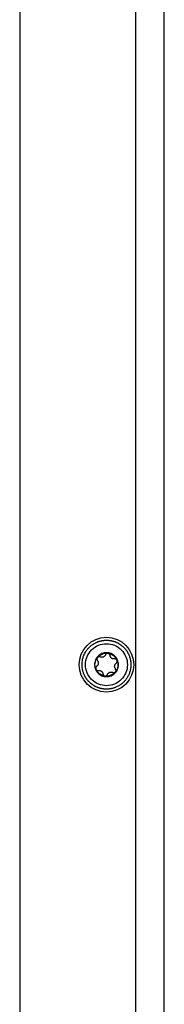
# Model space of a CAD drawing. Header units: millimetres. Extents: x -4969 to -32, y -584 to 4302.
# Tile 56 of 84: x -1455 to -1405, y 1382 to 1722. Entities that reach past the tile are written whole.
import ezdxf

# ---------------------------------------------------------------- set-up
doc = ezdxf.new("R2010")
doc.units = ezdxf.units.MM

msp = doc.modelspace()

# ---------------------------------------------------------------- linework, layer by layer
at = {"color": 7, "linetype": 'Continuous', "lineweight": 25}
for p, q in [((-1414.96, 1980.92), (-1414.96, 1049.55)), ((-1404.96, 42.92), (-1404.96, 1980.92)), ((-1454.96, 1957.82), (-1454.96, 49.92))]:
    msp.add_line(p, q, dxfattribs=at)
msp.add_circle((-1424.96, 1498.92), 9.45, dxfattribs=at)
for points, knots in [([(-1428.19, 1506.73), (-1428.1, 1506.76), (-1427.92, 1506.83), (-1427.65, 1506.93), (-1427.37, 1507.02), (-1427.09, 1507.09), (-1426.81, 1507.16), (-1426.53, 1507.22), (-1426.25, 1507.27), (-1425.96, 1507.31), (-1425.67, 1507.34), (-1425.39, 1507.36), (-1425.1, 1507.37), (-1424.81, 1507.37), (-1424.52, 1507.36), (-1424.23, 1507.34), (-1423.95, 1507.31), (-1423.66, 1507.27), (-1423.38, 1507.22), (-1423.09, 1507.16), (-1422.81, 1507.09), (-1422.53, 1507.01), (-1422.26, 1506.92), (-1421.99, 1506.83), (-1421.72, 1506.72), (-1421.46, 1506.61), (-1421.19, 1506.48), (-1420.94, 1506.35), (-1420.69, 1506.21), (-1420.44, 1506.06), (-1420.2, 1505.9), (-1419.96, 1505.73), (-1419.73, 1505.56), (-1419.51, 1505.37), (-1419.29, 1505.18), (-1419.08, 1504.99), (-1418.88, 1504.78), (-1418.68, 1504.57), (-1418.49, 1504.35), (-1418.31, 1504.13), (-1418.14, 1503.9), (-1417.97, 1503.66), (-1417.81, 1503.42), (-1417.66, 1503.18), (-1417.52, 1502.92), (-1417.39, 1502.67), (-1417.26, 1502.41), (-1417.11, 1502.05), (-1416.94, 1501.6), (-1416.78, 1501.05), (-1416.65, 1500.49), (-1416.56, 1499.92), (-1416.52, 1499.34), (-1416.51, 1498.76), (-1416.54, 1498.19), (-1416.61, 1497.61), (-1416.71, 1497.05), (-1416.86, 1496.49), (-1417.04, 1495.94), (-1417.27, 1495.41), (-1417.52, 1494.89), (-1417.82, 1494.39), (-1418.14, 1493.92), (-1418.5, 1493.46), (-1418.89, 1493.03), (-1419.3, 1492.63), (-1419.74, 1492.26), (-1420.21, 1491.92), (-1420.7, 1491.61), (-1421.21, 1491.34), (-1421.56, 1491.18), (-1421.73, 1491.11)], [0, 0, 0, 0, 0.01087, 0.021741, 0.032611, 0.043481, 0.054352, 0.065222, 0.076093, 0.086963, 0.097833, 0.108704, 0.119574, 0.130444, 0.141315, 0.152185, 0.163055, 0.173926, 0.184796, 0.195666, 0.206537, 0.217407, 0.228278, 0.239148, 0.250018, 0.260889, 0.271759, 0.282629, 0.2935, 0.30437, 0.31524, 0.326111, 0.336981, 0.347851, 0.358722, 0.369592, 0.380463, 0.391333, 0.402203, 0.413074, 0.423944, 0.434814, 0.445685, 0.456555, 0.467425, 0.478296, 0.489166, 0.500036, 0.521774, 0.543512, 0.565249, 0.586987, 0.608724, 0.630462, 0.652199, 0.673937, 0.695674, 0.717412, 0.739149, 0.760887, 0.782625, 0.804362, 0.8261, 0.847837, 0.869575, 0.891312, 0.91305, 0.934787, 0.956525, 0.978262, 1, 1, 1, 1]), ([(-1421.73, 1491.11), (-1421.82, 1491.07), (-1422, 1491), (-1422.27, 1490.9), (-1422.55, 1490.82), (-1422.83, 1490.74), (-1423.11, 1490.67), (-1423.39, 1490.61), (-1423.67, 1490.56), (-1423.96, 1490.52), (-1424.25, 1490.49), (-1424.54, 1490.47), (-1424.82, 1490.47), (-1425.11, 1490.47), (-1425.4, 1490.48), (-1425.69, 1490.5), (-1425.98, 1490.53), (-1426.26, 1490.56), (-1426.55, 1490.61), (-1426.83, 1490.67), (-1427.11, 1490.74), (-1427.39, 1490.82), (-1427.66, 1490.91), (-1427.93, 1491), (-1428.2, 1491.11), (-1428.47, 1491.23), (-1428.73, 1491.35), (-1428.98, 1491.48), (-1429.24, 1491.62), (-1429.48, 1491.77), (-1429.72, 1491.93), (-1429.96, 1492.1), (-1430.19, 1492.27), (-1430.41, 1492.46), (-1430.63, 1492.65), (-1430.84, 1492.84), (-1431.04, 1493.05), (-1431.24, 1493.26), (-1431.43, 1493.48), (-1431.61, 1493.7), (-1431.79, 1493.93), (-1431.95, 1494.17), (-1432.11, 1494.41), (-1432.26, 1494.65), (-1432.4, 1494.91), (-1432.53, 1495.16), (-1432.66, 1495.42), (-1432.8, 1495.76), (-1432.96, 1496.18), (-1433.12, 1496.68), (-1433.24, 1497.19), (-1433.33, 1497.71), (-1433.39, 1498.22), (-1433.41, 1498.62), (-1433.41, 1499.13), (-1433.38, 1499.83), (-1433.25, 1500.65), (-1433.06, 1501.35), (-1432.78, 1502.17), (-1432.33, 1503.13), (-1431.47, 1504.38), (-1430.46, 1505.39), (-1429.55, 1506.03), (-1429.03, 1506.32), (-1428.74, 1506.48), (-1428.44, 1506.62), (-1428.26, 1506.7), (-1428.19, 1506.73)], [0, 0, 0, 0, 0.010873, 0.021747, 0.03262, 0.043493, 0.054367, 0.06524, 0.076113, 0.086986, 0.09786, 0.108733, 0.119606, 0.13048, 0.141353, 0.152226, 0.1631, 0.173973, 0.184846, 0.195719, 0.206593, 0.217466, 0.228339, 0.239213, 0.250086, 0.260959, 0.271833, 0.282706, 0.293579, 0.304452, 0.315326, 0.326199, 0.337072, 0.347946, 0.358819, 0.369692, 0.380566, 0.391439, 0.402312, 0.413186, 0.424059, 0.434932, 0.445805, 0.456679, 0.467552, 0.478425, 0.489299, 0.500172, 0.519963, 0.539755, 0.559557, 0.579359, 0.598589, 0.617754, 0.624917, 0.656163, 0.697525, 0.718216, 0.738157, 0.795314, 0.837, 0.909668, 0.95481, 0.962476, 0.977346, 0.991399, 1, 1, 1, 1]), ([(-1422.19, 1492.22), (-1423.97, 1491.48), (-1425.97, 1491.48), (-1429.52, 1492.96), (-1430.93, 1494.37), (-1432.4, 1497.92), (-1432.39, 1499.92), (-1430.92, 1503.47), (-1429.51, 1504.88), (-1427.73, 1505.62)], [0, 0, 0, 0, 0.25, 0.25, 0.5, 0.5, 0.75, 0.75, 1, 1, 1, 1]), ([(-1427.73, 1505.62), (-1425.95, 1506.35), (-1423.96, 1506.35), (-1420.4, 1504.87), (-1418.99, 1503.46), (-1417.53, 1499.91), (-1417.53, 1497.91), (-1419, 1494.36), (-1420.42, 1492.95), (-1422.19, 1492.22)], [0, 0, 0, 0, 0.25, 0.25, 0.5, 0.5, 0.75, 0.75, 1, 1, 1, 1]), ([(-1426.54, 1502.74), (-1427.04, 1502.53), (-1427.5, 1502.22), (-1428.26, 1501.46), (-1428.57, 1501), (-1428.99, 1500), (-1429.09, 1499.46), (-1429.1, 1498.38), (-1428.99, 1497.84), (-1428.58, 1496.84), (-1428.27, 1496.38), (-1427.5, 1495.61), (-1427.05, 1495.31), (-1426.05, 1494.89), (-1425.51, 1494.78), (-1424.42, 1494.78), (-1423.88, 1494.89), (-1423.38, 1495.09)], [0, 0, 0, 0, 0.125, 0.125, 0.25, 0.25, 0.375, 0.375, 0.5, 0.5, 0.625, 0.625, 0.75, 0.75, 0.875, 0.875, 1, 1, 1, 1]), ([(-1428.63, 1497.4), (-1428.9, 1498.04), (-1428.99, 1498.75), (-1428.81, 1500.13), (-1428.54, 1500.79), (-1428.11, 1501.34)], [0, 0, 0, 0, 0.5, 0.5, 1, 1, 1, 1]), ([(-1428.1, 1500.35), (-1428.08, 1500.33), (-1428.04, 1500.27), (-1427.98, 1500.19), (-1427.94, 1500.11), (-1427.9, 1500.03), (-1427.85, 1499.89), (-1427.8, 1499.71), (-1427.78, 1499.44), (-1427.81, 1499.14), (-1427.91, 1498.87), (-1428.05, 1498.66), (-1428.18, 1498.49), (-1428.3, 1498.4), (-1428.37, 1498.35)], [0, 0, 0, 0, 0.046074, 0.09015, 0.132234, 0.172336, 0.210462, 0.318499, 0.420284, 0.562638, 0.709748, 0.796787, 0.893499, 1, 1, 1, 1]), ([(-1428.11, 1501.34), (-1428.13, 1501.31), (-1428.17, 1501.27), (-1428.21, 1501.19), (-1428.24, 1501.1), (-1428.26, 1501.02), (-1428.28, 1500.93), (-1428.28, 1500.83), (-1428.27, 1500.71), (-1428.23, 1500.59), (-1428.18, 1500.46), (-1428.13, 1500.39), (-1428.1, 1500.35)], [0, 0, 0, 0, 0.084084, 0.167114, 0.249666, 0.332343, 0.415764, 0.500551, 0.619332, 0.738029, 0.870001, 1, 1, 1, 1]), ([(-1428.11, 1501.34), (-1427.69, 1501.89), (-1427.12, 1502.32), (-1425.84, 1502.85), (-1425.13, 1502.95), (-1424.44, 1502.86)], [0, 0, 0, 0, 0.5, 0.5, 1, 1, 1, 1]), ([(-1427.16, 1501.58), (-1427.18, 1501.59), (-1427.24, 1501.61), (-1427.33, 1501.64), (-1427.43, 1501.65), (-1427.55, 1501.65), (-1427.69, 1501.63), (-1427.84, 1501.57), (-1427.99, 1501.47), (-1428.07, 1501.38), (-1428.11, 1501.34)], [0, 0, 0, 0, 0.0867382, 0.1738744, 0.2624118, 0.3811614, 0.5000771, 0.6680637, 0.8330769, 1, 1, 1, 1]), ([(-1426.05, 1501.56), (-1426.09, 1501.55), (-1426.16, 1501.52), (-1426.27, 1501.49), (-1426.38, 1501.47), (-1426.49, 1501.46), (-1426.63, 1501.45), (-1426.79, 1501.47), (-1426.97, 1501.51), (-1427.09, 1501.55), (-1427.16, 1501.58)], [0, 0, 0, 0, 0.096136, 0.194084, 0.293936, 0.395784, 0.499709, 0.651567, 0.818287, 1, 1, 1, 1]), ([(-1423.38, 1495.09), (-1422.88, 1495.3), (-1422.42, 1495.61), (-1421.66, 1496.37), (-1421.35, 1496.83), (-1420.94, 1497.83), (-1420.83, 1498.37), (-1420.83, 1499.45), (-1420.93, 1499.99), (-1421.35, 1500.99), (-1421.65, 1501.45), (-1422.42, 1502.22), (-1422.88, 1502.53), (-1423.88, 1502.94), (-1424.42, 1503.05), (-1425.5, 1503.05), (-1426.04, 1502.94), (-1426.54, 1502.74)], [0, 0, 0, 0, 0.125, 0.125, 0.25, 0.25, 0.375, 0.375, 0.5, 0.5, 0.625, 0.625, 0.75, 0.75, 0.875, 0.875, 1, 1, 1, 1]), ([(-1425.29, 1502.35), (-1425.3, 1502.31), (-1425.33, 1502.24), (-1425.39, 1502.14), (-1425.45, 1502.04), (-1425.52, 1501.96), (-1425.61, 1501.86), (-1425.73, 1501.75), (-1425.88, 1501.64), (-1426, 1501.59), (-1426.05, 1501.56)], [0, 0, 0, 0, 0.110891, 0.216369, 0.316458, 0.411187, 0.50059, 0.672516, 0.838849, 1, 1, 1, 1]), ([(-1424.44, 1502.86), (-1424.47, 1502.86), (-1424.53, 1502.87), (-1424.62, 1502.86), (-1424.71, 1502.85), (-1424.79, 1502.83), (-1424.88, 1502.79), (-1424.97, 1502.74), (-1425.06, 1502.68), (-1425.15, 1502.59), (-1425.23, 1502.48), (-1425.27, 1502.39), (-1425.29, 1502.35)], [0, 0, 0, 0, 0.084084, 0.167114, 0.249666, 0.332343, 0.415764, 0.500551, 0.619332, 0.738029, 0.870001, 1, 1, 1, 1]), ([(-1424.44, 1502.86), (-1423.75, 1502.77), (-1423.09, 1502.49), (-1421.99, 1501.64), (-1421.55, 1501.07), (-1421.29, 1500.43)], [0, 0, 0, 0, 0.5, 0.5, 1, 1, 1, 1]), ([(-1423.75, 1502.15), (-1423.76, 1502.18), (-1423.76, 1502.24), (-1423.79, 1502.33), (-1423.83, 1502.42), (-1423.89, 1502.52), (-1423.98, 1502.63), (-1424.1, 1502.74), (-1424.26, 1502.82), (-1424.38, 1502.84), (-1424.44, 1502.86)], [0, 0, 0, 0, 0.086738, 0.173874, 0.262412, 0.381161, 0.500077, 0.668064, 0.833077, 1, 1, 1, 1]), ([(-1422.15, 1500.91), (-1422.19, 1500.91), (-1422.27, 1500.9), (-1422.39, 1500.9), (-1422.5, 1500.9), (-1422.6, 1500.92), (-1422.77, 1500.95), (-1422.98, 1501.03), (-1423.22, 1501.18), (-1423.43, 1501.37), (-1423.57, 1501.58), (-1423.66, 1501.77), (-1423.72, 1501.95), (-1423.74, 1502.08), (-1423.75, 1502.15)], [0, 0, 0, 0, 0.055463, 0.108219, 0.15828, 0.205661, 0.250379, 0.378158, 0.499894, 0.621702, 0.749594, 0.8256, 0.909047, 1, 1, 1, 1]), ([(-1421.29, 1500.43), (-1421.3, 1500.46), (-1421.32, 1500.52), (-1421.37, 1500.59), (-1421.43, 1500.66), (-1421.49, 1500.72), (-1421.56, 1500.78), (-1421.65, 1500.83), (-1421.75, 1500.88), (-1421.88, 1500.92), (-1422.01, 1500.93), (-1422.1, 1500.92), (-1422.15, 1500.91)], [0, 0, 0, 0, 0.084084, 0.167114, 0.249666, 0.332343, 0.415764, 0.500551, 0.619332, 0.738029, 0.870001, 1, 1, 1, 1]), ([(-1421.29, 1500.43), (-1421.02, 1499.79), (-1420.93, 1499.08), (-1421.11, 1497.71), (-1421.39, 1497.04), (-1421.81, 1496.49)], [0, 0, 0, 0, 0.5, 0.5, 1, 1, 1, 1]), ([(-1421.56, 1499.49), (-1421.53, 1499.5), (-1421.48, 1499.54), (-1421.42, 1499.61), (-1421.35, 1499.69), (-1421.29, 1499.8), (-1421.25, 1499.94), (-1421.22, 1500.09), (-1421.23, 1500.27), (-1421.27, 1500.38), (-1421.29, 1500.43)], [0, 0, 0, 0, 0.088673, 0.177747, 0.268293, 0.392295, 0.51654, 0.678897, 0.838585, 1, 1, 1, 1]), ([(-1428.37, 1498.35), (-1428.39, 1498.33), (-1428.44, 1498.29), (-1428.5, 1498.22), (-1428.56, 1498.14), (-1428.62, 1498.04), (-1428.67, 1497.91), (-1428.7, 1497.75), (-1428.69, 1497.57), (-1428.65, 1497.45), (-1428.63, 1497.4)], [0, 0, 0, 0, 0.086738, 0.173874, 0.262412, 0.381161, 0.500077, 0.668064, 0.833077, 1, 1, 1, 1]), ([(-1425.48, 1494.98), (-1426.17, 1495.07), (-1426.83, 1495.34), (-1427.93, 1496.19), (-1428.37, 1496.76), (-1428.63, 1497.4)], [0, 0, 0, 0, 0.5, 0.5, 1, 1, 1, 1]), ([(-1428.63, 1497.4), (-1428.62, 1497.37), (-1428.6, 1497.32), (-1428.55, 1497.24), (-1428.49, 1497.17), (-1428.43, 1497.11), (-1428.36, 1497.05), (-1428.27, 1497), (-1428.17, 1496.95), (-1428.04, 1496.92), (-1427.91, 1496.9), (-1427.82, 1496.91), (-1427.77, 1496.92)], [0, 0, 0, 0, 0.084084, 0.167114, 0.249666, 0.332343, 0.415763, 0.500551, 0.619331, 0.738029, 0.870001, 1, 1, 1, 1]), ([(-1427.77, 1496.92), (-1427.73, 1496.92), (-1427.65, 1496.93), (-1427.54, 1496.94), (-1427.42, 1496.93), (-1427.32, 1496.91), (-1427.15, 1496.88), (-1426.94, 1496.8), (-1426.7, 1496.65), (-1426.49, 1496.46), (-1426.35, 1496.25), (-1426.26, 1496.06), (-1426.2, 1495.88), (-1426.18, 1495.75), (-1426.17, 1495.68)], [0, 0, 0, 0, 0.055463, 0.108219, 0.15828, 0.205661, 0.250379, 0.378158, 0.499894, 0.621702, 0.749594, 0.8256, 0.909047, 1, 1, 1, 1]), ([(-1421.82, 1497.48), (-1421.85, 1497.51), (-1421.9, 1497.58), (-1421.96, 1497.68), (-1422.01, 1497.78), (-1422.05, 1497.88), (-1422.1, 1498.03), (-1422.14, 1498.26), (-1422.13, 1498.54), (-1422.07, 1498.82), (-1421.96, 1499.04), (-1421.84, 1499.22), (-1421.71, 1499.36), (-1421.61, 1499.44), (-1421.56, 1499.49)], [0, 0, 0, 0, 0.055463, 0.108219, 0.15828, 0.205661, 0.250379, 0.378158, 0.499894, 0.621702, 0.749594, 0.8256, 0.909047, 1, 1, 1, 1]), ([(-1421.81, 1496.49), (-1421.79, 1496.52), (-1421.76, 1496.57), (-1421.72, 1496.65), (-1421.68, 1496.73), (-1421.66, 1496.81), (-1421.65, 1496.9), (-1421.64, 1497), (-1421.65, 1497.12), (-1421.69, 1497.25), (-1421.74, 1497.37), (-1421.8, 1497.44), (-1421.82, 1497.48)], [0, 0, 0, 0, 0.084084, 0.167115, 0.249667, 0.332343, 0.415764, 0.500551, 0.619332, 0.738029, 0.870001, 1, 1, 1, 1]), ([(-1426.17, 1495.68), (-1426.17, 1495.65), (-1426.16, 1495.59), (-1426.13, 1495.5), (-1426.09, 1495.41), (-1426.04, 1495.31), (-1425.94, 1495.2), (-1425.82, 1495.09), (-1425.66, 1495.01), (-1425.54, 1494.99), (-1425.48, 1494.98)], [0, 0, 0, 0, 0.086738, 0.173874, 0.262412, 0.381161, 0.500077, 0.668064, 0.833077, 1, 1, 1, 1]), ([(-1425.48, 1494.98), (-1425.46, 1494.97), (-1425.4, 1494.97), (-1425.32, 1494.97), (-1425.23, 1494.98), (-1425.15, 1495), (-1425.1, 1495.02), (-1425.08, 1495.03)], [0, 0, 0, 0, 0.200671, 0.399802, 0.598581, 0.798234, 1, 1, 1, 1]), ([(-1425.08, 1495.03), (-1425.05, 1495.04), (-1425, 1495.06), (-1424.94, 1495.1), (-1424.88, 1495.15), (-1424.8, 1495.22), (-1424.71, 1495.33), (-1424.66, 1495.43), (-1424.64, 1495.48)], [0, 0, 0, 0, 0.118657, 0.236659, 0.354757, 0.473716, 0.739027, 1, 1, 1, 1]), ([(-1424.64, 1495.48), (-1424.62, 1495.52), (-1424.59, 1495.59), (-1424.53, 1495.7), (-1424.47, 1495.79), (-1424.41, 1495.88), (-1424.32, 1495.97), (-1424.2, 1496.08), (-1424.04, 1496.19), (-1423.92, 1496.24), (-1423.87, 1496.27)], [0, 0, 0, 0, 0.110891, 0.216369, 0.316458, 0.411187, 0.50059, 0.672516, 0.838849, 1, 1, 1, 1]), ([(-1423.87, 1496.27), (-1423.83, 1496.28), (-1423.76, 1496.31), (-1423.66, 1496.34), (-1423.54, 1496.36), (-1423.43, 1496.37), (-1423.29, 1496.38), (-1423.13, 1496.36), (-1422.95, 1496.33), (-1422.83, 1496.28), (-1422.77, 1496.25)], [0, 0, 0, 0, 0.096136, 0.194084, 0.293936, 0.395784, 0.499709, 0.651567, 0.818287, 1, 1, 1, 1]), ([(-1422.77, 1496.25), (-1422.74, 1496.24), (-1422.69, 1496.22), (-1422.61, 1496.2), (-1422.52, 1496.19), (-1422.41, 1496.18), (-1422.28, 1496.19), (-1422.19, 1496.23), (-1422.14, 1496.24)], [0, 0, 0, 0, 0.13071, 0.261256, 0.392902, 0.526927, 0.763641, 1, 1, 1, 1]), ([(-1422.14, 1496.24), (-1422.11, 1496.25), (-1422.06, 1496.28), (-1421.99, 1496.32), (-1421.92, 1496.37), (-1421.86, 1496.43), (-1421.83, 1496.47), (-1421.81, 1496.49)], [0, 0, 0, 0, 0.201766, 0.401419, 0.600198, 0.799329, 1, 1, 1, 1])]:
    msp.add_open_spline(points, degree=3, knots=knots, dxfattribs=at)
for points in [[(-1423.44, 1495.24), (-1424.08, 1494.98), (-1424.8, 1494.88), (-1425.48, 1494.98)], [(-1421.81, 1496.49), (-1422.23, 1495.94), (-1422.8, 1495.51), (-1423.44, 1495.24)]]:
    msp.add_open_spline(points, degree=3, dxfattribs=at)

doc.saveas('drawing.dxf')
